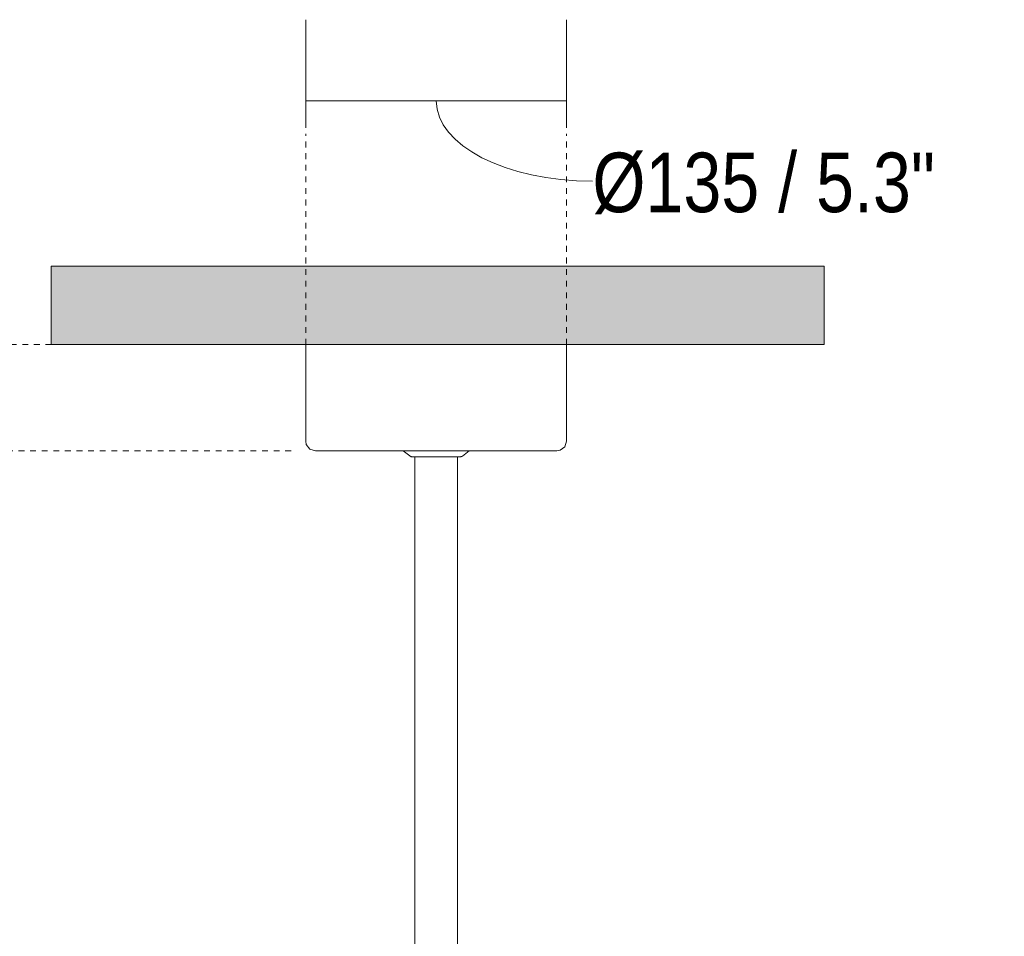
# Model space of a CAD drawing. Header units: millimetres. Extents: x 5734 to 11759, y -3101 to 7544.
# Tile 21 of 44: x 6379 to 6888, y 1694 to 2168. Entities that reach past the tile are written whole.
import ezdxf

# ---------------------------------------------------------------- set-up
doc = ezdxf.new("R2010")
doc.units = ezdxf.units.MM
doc.linetypes.add('Dash', pattern=[6, 3, -3])
doc.layers.add('A-ANNO-DIMS', color=7, linetype='Dash', lineweight=9, true_color=0xd2d2d2)
for name, color, linetype, lineweight in [('A-ANNO-DIMS-14', 7, 'Continuous', 9), ('A-CLNG', 7, 'Continuous', 9), ('E-LITE-EQPM', 7, 'Continuous', 20)]:
    doc.layers.add(name, color=color, linetype=linetype, lineweight=lineweight)
doc.styles.add('Arial Narrow', font='ARIALN.TTF', dxfattribs={"height": 30.8})
doc.dimstyles.new('FARO_-_2_2mm_Arial_Narrow_mm_Inch_Left', dxfattribs={"dimscale": 304.8, "dimtxt": 31.521674, "dimasz": 0, "dimexe": 0.137795, "dimexo": 0.0625, "dimgap": 0.022966, "dimtad": 1, "dimdec": 0, "dimzin": 0, "dimdsep": 46, "dimtxsty": 'Arial Narrow', "dimblk1": 'NONE', "dimblk2": 'NONE', "dimsah": 1, "dimcen": 0.09, "dimadec": 0, "dimazin": 0, "dimtfac": 1, "dimtdec": 4, "dimtix": 1, "dimtmove": 1, "dimatfit": 3, "dimfxl": 0.045932, "dimfxlon": 1, "dimtvp": 1, "dimtolj": 1, "dimtzin": 0, "dimarcsym": 2})

# ---------------------------------------------------------------- blocks, each defined once
blk = doc.blocks.new('33395D-10 - 33395D-10 DECO FAN LED Black_wood ceiling fan with DC motor-524682-Alzado_PDF')
at = {"layer": 'E-LITE-EQPM'}
for p, q in [((6526.61, 2000), (6526.61, 1950)), ((6661.61, 1950), (6661.61, 2000)), ((6581.11, 1942), (6577.07, 1945)), ((6581.11, 1942.34), (6581.11, 1942)), ((6581.11, 1942), (6594.35, 1942)), ((6581.11, 1942), (6594.35, 1942)), ((6583.11, 1942), (6583.11, 1538.51)), ((6594.35, 1942), (6607.11, 1942)), ((6594.35, 1942), (6607.11, 1942)), ((6605.11, 1538.5), (6605.11, 1942)), ((6607.11, 1942), (6607.11, 1942.23))]:
    blk.add_line(p, q, dxfattribs=at)
at = {"layer": 'E-LITE-EQPM', "flags": 128}
for points in [[(6531.61, 1945), (6528.72, 1945.92), (6526.89, 1948.33), (6526.61, 1950)], [(6661.61, 1950), (6660.69, 1947.11), (6658.28, 1945.29), (6656.61, 1945)], [(6573.66, 1945), (6571.72, 1945), (6561.95, 1945), (6553.16, 1945), (6545.6, 1945), (6539.51, 1945), (6535.07, 1945), (6532.41, 1945), (6531.61, 1945)], [(6531.61, 1945), (6532.55, 1945), (6535.35, 1945), (6539.93, 1945), (6546.15, 1945), (6553.81, 1945), (6562.69, 1945), (6572.52, 1945), (6583, 1945), (6593.82, 1945), (6595.26, 1945)], [(6595.26, 1945), (6606.06, 1945), (6616.5, 1945), (6626.27, 1945), (6635.06, 1945), (6642.62, 1945), (6648.71, 1945), (6653.15, 1945), (6655.81, 1945), (6656.61, 1945)], [(6611.09, 1945), (6607.67, 1942.32), (6607.11, 1942)], [(6656.61, 1945), (6655.67, 1945), (6652.86, 1945), (6648.29, 1945), (6642.07, 1945), (6634.41, 1945), (6625.53, 1945), (6615.7, 1945), (6614.56, 1945)]]:
    blk.add_lwpolyline(points, dxfattribs=at)
blk = doc.blocks.new('DIMBLOCK1-Alzado_PDF')
at = {"layer": 'A-ANNO-DIMS-14', "color": 251, "true_color": 0x5b5b5b, "transparency": 16777216}
for p, q in [((6526.61, 2112.07), (6526.61, 2168.07)), ((6661.61, 2112.07), (6661.61, 2168.07)), ((6526.61, 2126.07), (6661.61, 2126.07)), ((6526.61, 2126.07), (6526.61, 2112.07)), ((6661.61, 2126.07), (6661.61, 2112.07))]:
    blk.add_line(p, q, dxfattribs=at)
blk.add_ellipse((6674.94, 2126.07), major_axis=(80.83, 0), ratio=0.514303, start_param=3.141593, end_param=4.712389, dxfattribs=at)
at = {"layer": 'A-ANNO-DIMS-14', "color": 0, "transparency": 16777216, "insert": (6674.94, 2099.29), "char_height": 30.8, "width": 213.1466, "attachment_point": 1, "line_spacing_factor": 0.974696, "style": 'Arial Narrow'}
blk.add_mtext('Ø135 / 5.3"', dxfattribs=at)
blk = doc.blocks.new('_None')

msp = doc.modelspace()

# ---------------------------------------------------------------- hatches: boundary and pattern name
at = {"layer": 'A-CLNG', "true_color": 0xe8e8e8}
msp.add_hatch(color=254, dxfattribs=at).paths.add_polyline_path([(6590.08, 2000), (6794.95, 2000), (6794.95, 2040.5), (6394.95, 2040.5), (6394.95, 2000), (6583.93, 2000)], flags=0)

# ---------------------------------------------------------------- linework, layer by layer
at = {"layer": 'A-ANNO-DIMS'}
for p, q in [((6526.61, 2000), (6526.61, 2109)), ((6661.61, 2000), (6661.61, 2109)), ((6394.95, 2000), (5939.21, 2000)), ((6519.01, 1945), (5941.89, 1945))]:
    msp.add_line(p, q, dxfattribs=at)
at = {"layer": 'A-CLNG'}
for p, q in [((6394.95, 2040.5), (6794.95, 2040.5)), ((6394.95, 2000), (6394.95, 2040.5)), ((6794.95, 2040.5), (6794.95, 2000)), ((6794.95, 2000), (6394.95, 2000))]:
    msp.add_line(p, q, dxfattribs=at)

# ---------------------------------------------------------------- block references
at = {"layer": 'E-LITE-EQPM'}
msp.add_blockref('33395D-10 - 33395D-10 DECO FAN LED Black_wood ceiling fan with DC motor-524682-Alzado_PDF', (0, 0), dxfattribs=at)

# ---------------------------------------------------------------- dimensions: what is measured, and where the dimension line sits
at = {"layer": 'A-ANNO-DIMS', "color": 251, "linetype": 'Continuous', "true_color": 0x5b5b5b}
dim = msp.add_linear_dim(base=(6661.61, 2126.07), p1=(6526.61, 2112.07), p2=(6661.61, 2112.07), text='Ø<>', dimstyle='FARO_-_2_2mm_Arial_Narrow_mm_Inch_Left', override={"dimpost": '<>', "dimfxl": 135.003954}, dxfattribs=at)
dim.commit()
dim.dimension.update_dxf_attribs({"geometry": 'DIMBLOCK1-Alzado_PDF', "text_midpoint": (6781.51, 2078.75), "dimtype": 160})

doc.saveas('drawing.dxf')
